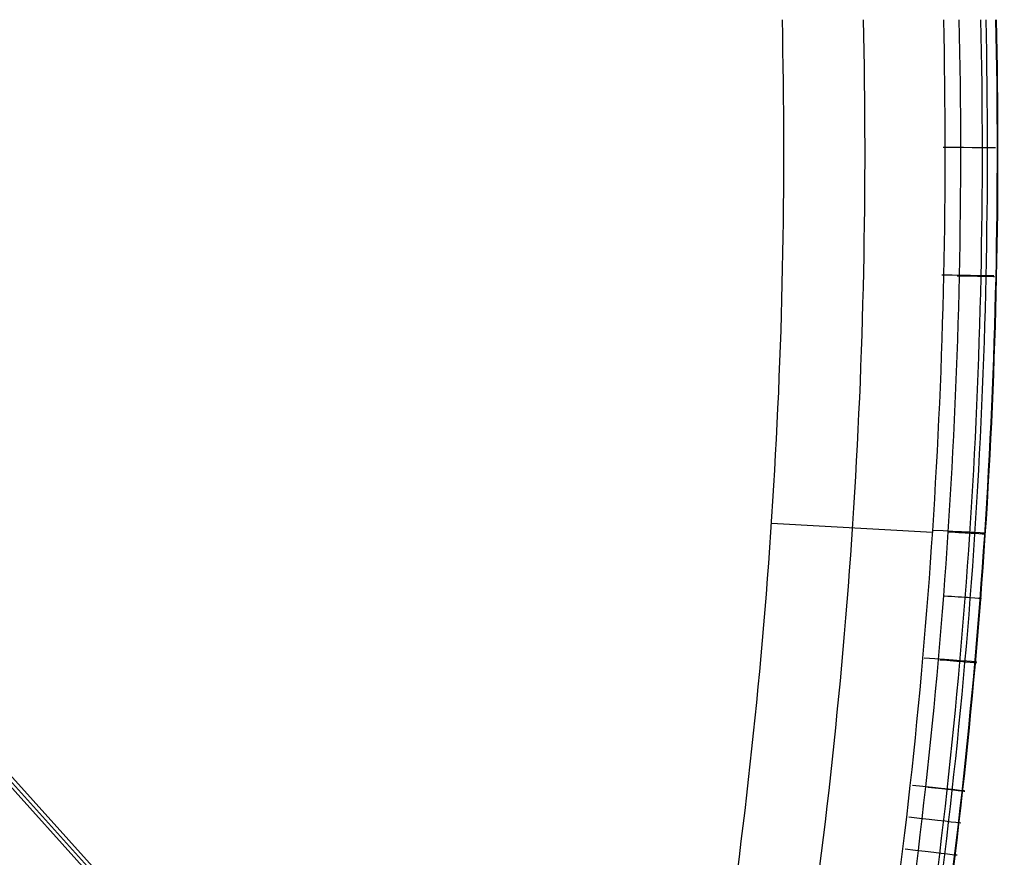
# Model space of a CAD drawing. Header units: millimetres. Extents: x -18.4 to 33.4, y -22 to 35.4.
# Tile 12 of 24: x 19 to 33.4, y -8.1 to 4.1. Entities that reach past the tile are written whole.
import ezdxf

# ---------------------------------------------------------------- set-up
doc = ezdxf.new("R2010")
doc.units = ezdxf.units.MM
doc.header["$MEASUREMENT"] = 0
doc.layers.add('Predefinito', color=7, linetype='Continuous', true_color=0x000000)

msp = doc.modelspace()

# ---------------------------------------------------------------- linework, layer by layer
at = {"layer": 'Predefinito'}
for p, q in [((28.794, -17.939, 1.032), (-10.136, 25.218, 0.005)), ((-9.985, 24.971, 2.76), (28.697, -17.911, 3.78)), ((28.608, -17.893, 6.529), (-9.842, 24.732, 5.515)), ((32.387, -3.374, 8.165), (30.025, -3.246, 8.871)), ((33.161, -3.415, 6.944), (33.152, -3.415, 7.243))]:
    msp.add_line(p, q, dxfattribs=at)
at = {"layer": 'Predefinito', "extrusion": (-0.023333, -8.33473e-12, 0.999728)}
msp.add_arc((-2.22, -51.912, 8.168), 82.318, 81.19405, 91.33608, dxfattribs=at)
at = {"layer": 'Predefinito', "extrusion": (-0.023333, 2.40922e-12, 0.999728)}
msp.add_arc((-2.216, -51.849, 7.786), 83.436, 81.17126, 91.32089, dxfattribs=at)
at = {"layer": 'Predefinito', "extrusion": (-0.023333, -3.35091e-10, 0.999728)}
msp.add_arc((-2.219, -51.891, 7.408), 84.645, 81.15562, 91.30004, dxfattribs=at)
at = {"layer": 'Predefinito', "extrusion": (-0.023333, 5.46021e-13, 0.999728)}
msp.add_arc((-2.214, -51.809, 5.668), 84.751, 81.14859, 91.3016, dxfattribs=at)
at = {"layer": 'Predefinito', "extrusion": (-0.023333, -2.76446e-10, 0.999728)}
msp.add_arc((-2.217, -51.863, 7.041), 85.154, 81.1458, 91.29343, dxfattribs=at)
at = {"layer": 'Predefinito', "extrusion": (-0.023333, 1.57599e-12, 0.999728)}
msp.add_arc((-2.213, -51.791, 5.814), 85.128, 81.14135, 91.29669, dxfattribs=at)
at = {"layer": 'Predefinito', "extrusion": (-0.023333, -6.08983e-10, 0.999728)}
msp.add_arc((-2.216, -51.85, 6.468), 85.347, 81.14211, 91.29094, dxfattribs=at)
at = {"layer": 'Predefinito', "extrusion": (-0.023333, 1.17385e-12, 0.999728)}
msp.add_arc((-2.21, -51.746, 6.319), 85.245, 81.13601, 91.29704, dxfattribs=at)
at = {"layer": 'Predefinito', "extrusion": (-0.023333, 4.88773e-13, 0.999728)}
msp.add_arc((-2.212, -51.785, 6.168), 85.284, 81.13838, 91.29467, dxfattribs=at)
at = {"layer": 'Predefinito', "extrusion": (0.007248, 0.999974, 0.000217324)}
msp.add_arc((-32.274, 7.18, 2.509), 1.021, 104.3486, 176.2522, dxfattribs=at)
at = {"layer": 'Predefinito', "extrusion": (0.018673, 0.999825, 0.000548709)}
msp.add_arc((-32.254, 7.179, 1.014), 1.021, 104.3485, 176.2524, dxfattribs=at)
at = {"layer": 'Predefinito', "extrusion": (0.018786, 0.999823, 0.000551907)}
msp.add_arc((-32.753, 6.962, 1.002), 0.529, 181.7402, 271.8496, dxfattribs=at)
at = {"layer": 'Predefinito', "extrusion": (0.054218, 0.998528, 0.001593)}
msp.add_arc((-32.27, 7.179, -1.565), 1.021, 104.3509, 176.2547, dxfattribs=at)
at = {"layer": 'Predefinito', "extrusion": (0.054471, 0.998514, 0.0016)}
msp.add_arc((-32.768, 6.962, -1.578), 0.529, 181.7425, 271.8512, dxfattribs=at)
at = {"layer": 'Predefinito', "extrusion": (0.066055, 0.997814, 0.001941)}
msp.add_arc((-32.79, 6.963, -2.135), 0.529, 181.7437, 271.8521, dxfattribs=at)
at = {"layer": 'Predefinito', "extrusion": (0.07841, 0.996919, 0.002308)}
msp.add_arc((-32.322, 7.18, -2.645), 1.021, 104.3528, 176.2575, dxfattribs=at)
at = {"layer": 'Predefinito', "extrusion": (0.078697, 0.996896, 0.002312)}
msp.add_arc((-32.821, 6.963, -2.656), 0.529, 181.7453, 271.8532, dxfattribs=at)
at = {"layer": 'Predefinito', "extrusion": (0.106884, 0.994266, 0.00314)}
msp.add_arc((-32.412, 7.181, -3.581), 1.021, 104.3561, 176.2621, dxfattribs=at)
at = {"layer": 'Predefinito', "extrusion": (0.107135, 0.994239, 0.003148)}
msp.add_arc((-32.911, 6.964, -3.588), 0.529, 181.7499, 271.8565, dxfattribs=at)
at = {"layer": 'Predefinito', "extrusion": (0.114668, 0.993398, 0.003368)}
msp.add_arc((-32.441, 7.181, -3.792), 1.021, 104.3573, 176.2636, dxfattribs=at)
at = {"layer": 'Predefinito', "extrusion": (0.122712, 0.992436, 0.003603)}
msp.add_arc((-32.473, 7.182, -3.995), 1.021, 104.3586, 176.2653, dxfattribs=at)

doc.saveas('drawing.dxf')
